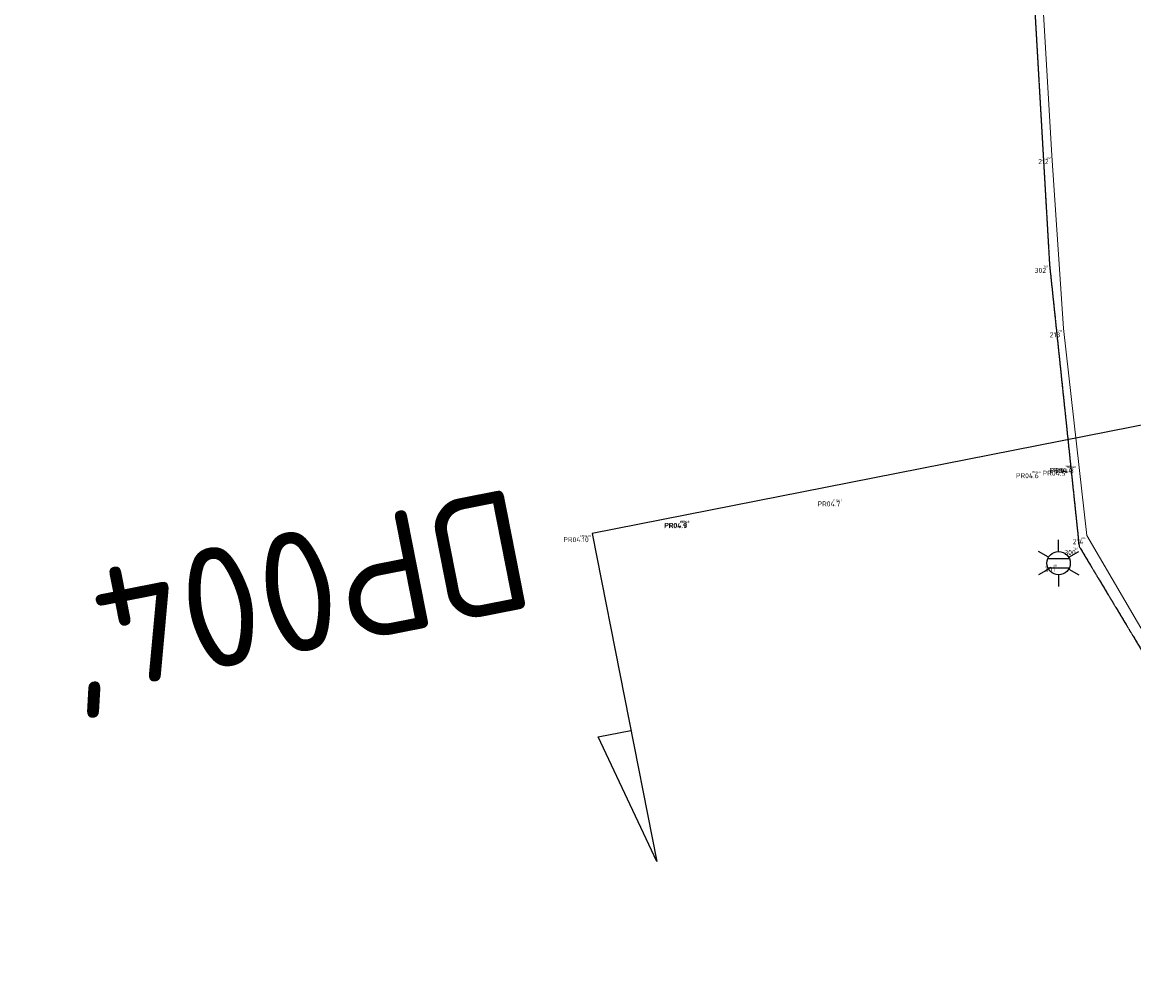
# Model space of a CAD drawing. Header units: millimetres. Extents: x 109167 to 931660, y 98993 to 321604.
# Tile 8 of 39: x 725292 to 741914, y 143637 to 158026. Entities that reach past the tile are written whole.
import ezdxf
from ezdxf.enums import TextEntityAlignment as Align

# ---------------------------------------------------------------- set-up
doc = ezdxf.new("R2010")
doc.units = ezdxf.units.MM
doc.linetypes.add('JIS_08_15', pattern=[17.25, 15, -0.75, 0.75, -0.75])
doc.linetypes.add('XX-DASHDOT', pattern=[10, 3, -2, 0, -2, 3])
for name, color, linetype in [('- Plangrens ingemeten', 3, 'JIS_08_15'), ('B-ME-AL-SITUATIEMETING-S', 7, 'Continuous'), ('B-WE-AL-PROFIELLOCATIE-S', 7, 'Continuous'), ('B-WE-AL-SITUATIEMETING-S', 7, 'Continuous'), ('X-XX-AL-MEETPUNT_DATA_PUNTNUMMER-T18', 7, 'Continuous')]:
    doc.layers.add(name, color=color, linetype=linetype)
for name, color, linetype, lineweight in [('B-WE-IE-MEUBILAIR_WEGMEUBILAIR_LICHTMAST-S', 7, 'Continuous', 25), ('B-WE-VH-KANTOPSLUITING_ACHTERKANTBAND-G', 40, 'XX-DASHDOT', 18), ('B-WE-VH-KANTVERHARDING-G', 40, 'Continuous', 18)]:
    doc.layers.add(name, color=color, linetype=linetype, lineweight=lineweight)
doc.styles.add('NLCS-ISO-ANNOTATIVE-T18', font='NLCS-ISO.ttf', dxfattribs={"height": 1.8})

# ---------------------------------------------------------------- blocks, each defined once
blk = doc.blocks.new('SAL-MEETPUNT_MARKER-SO')
at = {"layer": 'X-XX-AL-MEETPUNT_DATA_PUNTNUMMER-T18', "style": 'NLCS-ISO-ANNOTATIVE-T18'}
blk.add_attdef('PUNTID', text='', height=1.5, dxfattribs=at).set_placement((-1, -2.59), align=Align.RIGHT)
blk = doc.blocks.new('B-SIE-WEG_LICHTMAST-SO')
at = {"color": 0, "linetype": 'ByBlock', "lineweight": -2}
for points in [[(0, 0.875), (0, 1.75)], [(-0.758, 0.437), (-1.516, 0.875)], [(0.758, 0.437), (1.516, 0.875)], [(-0.804, 0.346), (0.804, 0.346)], [(-0.758, -0.438), (-1.516, -0.875)], [(-0.804, -0.346), (0.804, -0.346)], [(0.758, -0.438), (1.516, -0.875)], [(0, -0.875), (0, -1.75)]]:
    blk.add_lwpolyline(points, dxfattribs=at)
blk.add_circle((0, 0), 0.875, dxfattribs=at)
at = {"color": 0, "linetype": 'ByBlock', "lineweight": -2, "style": 'NLCS-ISO-ANNOTATIVE-T18'}
blk.add_attdef('SYMBOOL', (2.5, -2.5), '', height=1.8, dxfattribs=at)
blk = doc.blocks.new('SAL-PROFIEL_LOCATIE_RECHTS-SO')
at = {"color": 0, "linetype": 'ByBlock', "lineweight": -2}
blk.add_lwpolyline([(0, 0), (0, 5), (0.5, 3), (0, 3)], dxfattribs=at)
at = {"color": 0, "linetype": 'ByBlock', "lineweight": -2, "style": 'NLCS-ISO-ANNOTATIVE-T18'}
blk.add_attdef('PROFNUMMER', text='', height=1.8, dxfattribs=at).set_placement((1, 0), align=Align.MIDDLE_LEFT)

msp = doc.modelspace()

# ---------------------------------------------------------------- linework, layer by layer
at = {"layer": '- Plangrens ingemeten', "elevation": 388.4}
msp.add_lwpolyline([(738470, 192154.1), (738761.2, 186921.9), (739351.2, 176703.4), (739969.5, 166237.6), (740653.7, 154407.9), (741096.9, 150190.7), (745038.8, 143636.6), (755417, 149842.9), (765661.5, 155928.5), (775791.5, 162009.5), (785249.7, 167716.6), (785657.2, 167924.5), (794422.4, 173142.7), (806378.6, 180329.4), (806299.8, 180515.5), (798748.5, 192891.8)], dxfattribs=at)
at = {"layer": 'B-WE-AL-PROFIELLOCATIE-S', "elevation": 443.6}
msp.add_lwpolyline([(750301.5, 153632.5), (733813.8, 150382.5)], dxfattribs=at)
at = {"layer": 'B-WE-VH-KANTOPSLUITING_ACHTERKANTBAND-G'}
msp.add_polyline3d([(803319.3, 183788.3, 63), (802086.2, 183015.2, 87.4), (800940.7, 182235.8, 96.9), (801046.3, 181917.7, 109.3), (803138.1, 178409.8, 112), (794471.2, 173221.7, 97.2), (785249.7, 167716.6, 111.8), (775791.5, 162009.5, 115.3), (765661.5, 155928.5, 63.1), (755417, 149842.9, -9.1), (745038.8, 143636.6, -26.9), (741096.9, 150190.7, -94.1), (740653.7, 154407.9, -98.4), (739969.5, 166237.6, 41.7), (739351.2, 176703.4, 195.8), (738761.2, 186921.9, 288.1), (738178.7, 197386.2, 300.9)], dxfattribs=at)
at = {"layer": 'B-WE-VH-KANTVERHARDING-G'}
msp.add_polyline3d([(738306.8, 197444.1, 228.6), (738893.3, 186958.4, 186.7), (739488.6, 176581.7, 84.2), (740086.2, 166283, -72.6), (740689.9, 156034.8, -180.6), (740864.4, 153445.2, -204.2), (741213.5, 150352.4, -189.1), (742540.1, 148087.2, -175.3), (742580.7, 148015.8, -179.6), (745052, 143830.6, -149.2), (755076.6, 149807.7, -131.9), (765307.5, 155883.7, -42.4), (775643.5, 162090.6, 21.7), (785179.6, 167820.7, 9), (794292.5, 173272, 37.9), (802951.4, 178500.5, 66.6), (802951.4, 178500.5, 66.6)], dxfattribs=at)

# ---------------------------------------------------------------- block references
at = {"layer": 'B-ME-AL-SITUATIEMETING-S'}
ref = msp.add_blockref('SAL-MEETPUNT_MARKER-SO', (740689.9, 156034.8, -180.6), dxfattribs=dict(at, xscale=20, yscale=20, zscale=20))
ref.add_attrib('PUNTID', '212', dxfattribs={"layer": 'X-XX-AL-MEETPUNT_DATA_PUNTNUMMER-T18', "height": 30, "style": 'NLCS-ISO-ANNOTATIVE-T18'}).set_placement((740669.9, 155983.1, -180.6), align=Align.RIGHT)
ref = msp.add_blockref('SAL-MEETPUNT_MARKER-SO', (740653.7, 154407.9, -98.4), dxfattribs=dict(at, xscale=20, yscale=20, zscale=20))
ref.add_attrib('PUNTID', '302', dxfattribs={"layer": 'X-XX-AL-MEETPUNT_DATA_PUNTNUMMER-T18', "height": 30, "style": 'NLCS-ISO-ANNOTATIVE-T18'}).set_placement((740633.7, 154356.2, -98.4), align=Align.RIGHT)
ref = msp.add_blockref('SAL-MEETPUNT_MARKER-SO', (740864.4, 153445.2, -204.2), dxfattribs=dict(at, xscale=20, yscale=20, zscale=20))
ref.add_attrib('PUNTID', '213', dxfattribs={"layer": 'X-XX-AL-MEETPUNT_DATA_PUNTNUMMER-T18', "height": 30, "style": 'NLCS-ISO-ANNOTATIVE-T18'}).set_placement((740844.4, 153393.5, -204.2), align=Align.RIGHT)
ref = msp.add_blockref('SAL-MEETPUNT_MARKER-SO', (740543.8, 151338.7, 40.8), dxfattribs=dict(at, xscale=20, yscale=20, zscale=20))
ref.add_attrib('PUNTID', 'PR04.6', dxfattribs={"layer": 'X-XX-AL-MEETPUNT_DATA_PUNTNUMMER-T18', "height": 30, "style": 'NLCS-ISO-ANNOTATIVE-T18'}).set_placement((740523.8, 151287, 40.8), align=Align.RIGHT)
ref = msp.add_blockref('SAL-MEETPUNT_MARKER-SO', (740943.8, 151375.5, -89.9), dxfattribs=dict(at, xscale=20, yscale=20, zscale=20))
ref.add_attrib('PUNTID', 'PR04.5', dxfattribs={"layer": 'X-XX-AL-MEETPUNT_DATA_PUNTNUMMER-T18', "height": 30, "style": 'NLCS-ISO-ANNOTATIVE-T18'}).set_placement((740923.8, 151323.8, -89.9), align=Align.RIGHT)
ref = msp.add_blockref('SAL-MEETPUNT_MARKER-SO', (741047.8, 151417.3, -97.2), dxfattribs=dict(at, xscale=20, yscale=20, zscale=20))
ref.add_attrib('PUNTID', 'PR04.4', dxfattribs={"layer": 'X-XX-AL-MEETPUNT_DATA_PUNTNUMMER-T18', "height": 30, "style": 'NLCS-ISO-ANNOTATIVE-T18'}).set_placement((741027.8, 151365.6, -97.2), align=Align.RIGHT)
ref = msp.add_blockref('SAL-MEETPUNT_MARKER-SO', (741066.4, 151413.6, -192.4), dxfattribs=dict(at, xscale=20, yscale=20, zscale=20))
ref.add_attrib('PUNTID', 'PR04.3', dxfattribs={"layer": 'X-XX-AL-MEETPUNT_DATA_PUNTNUMMER-T18', "height": 30, "style": 'NLCS-ISO-ANNOTATIVE-T18'}).set_placement((741046.4, 151361.9, -192.4), align=Align.RIGHT)
ref = msp.add_blockref('SAL-MEETPUNT_MARKER-SO', (737575.1, 150917.3, 1455.2), dxfattribs=dict(at, xscale=20, yscale=20, zscale=20))
ref.add_attrib('PUNTID', 'PR04.7', dxfattribs={"layer": 'X-XX-AL-MEETPUNT_DATA_PUNTNUMMER-T18', "height": 30, "style": 'NLCS-ISO-ANNOTATIVE-T18'}).set_placement((737555.1, 150865.6, 1455.2), align=Align.RIGHT)
ref = msp.add_blockref('SAL-MEETPUNT_MARKER-SO', (735281.6, 150591, 2848.3), dxfattribs=dict(at, xscale=20, yscale=20, zscale=20))
ref.add_attrib('PUNTID', 'PR04.9', dxfattribs={"layer": 'X-XX-AL-MEETPUNT_DATA_PUNTNUMMER-T18', "height": 30, "style": 'NLCS-ISO-ANNOTATIVE-T18'}).set_placement((735261.6, 150539.3, 2848.3), align=Align.RIGHT)
ref = msp.add_blockref('SAL-MEETPUNT_MARKER-SO', (735290, 150596.5, 2859.6), dxfattribs=dict(at, xscale=20, yscale=20, zscale=20))
ref.add_attrib('PUNTID', 'PR04.8', dxfattribs={"layer": 'X-XX-AL-MEETPUNT_DATA_PUNTNUMMER-T18', "height": 30, "style": 'NLCS-ISO-ANNOTATIVE-T18'}).set_placement((735270, 150544.8, 2859.6), align=Align.RIGHT)
ref = msp.add_blockref('SAL-MEETPUNT_MARKER-SO', (733813.8, 150382.5, 3106.9), dxfattribs=dict(at, xscale=20, yscale=20, zscale=20))
ref.add_attrib('PUNTID', 'PR04.10', dxfattribs={"layer": 'X-XX-AL-MEETPUNT_DATA_PUNTNUMMER-T18', "height": 30, "style": 'NLCS-ISO-ANNOTATIVE-T18'}).set_placement((733793.8, 150330.8, 3106.9), align=Align.RIGHT)
ref = msp.add_blockref('SAL-MEETPUNT_MARKER-SO', (741213.5, 150352.4, -189.1), dxfattribs=dict(at, xscale=20, yscale=20, zscale=20))
ref.add_attrib('PUNTID', '214', dxfattribs={"layer": 'X-XX-AL-MEETPUNT_DATA_PUNTNUMMER-T18', "height": 30, "style": 'NLCS-ISO-ANNOTATIVE-T18'}).set_placement((741193.5, 150300.7, -189.1), align=Align.RIGHT)
ref = msp.add_blockref('SAL-MEETPUNT_MARKER-SO', (741096.9, 150190.7, -94.1), dxfattribs=dict(at, xscale=20, yscale=20, zscale=20))
ref.add_attrib('PUNTID', '300', dxfattribs={"layer": 'X-XX-AL-MEETPUNT_DATA_PUNTNUMMER-T18', "height": 30, "style": 'NLCS-ISO-ANNOTATIVE-T18'}).set_placement((741076.9, 150139, -94.1), align=Align.RIGHT)
ref = msp.add_blockref('SAL-MEETPUNT_MARKER-SO', (740790.2, 149939.3, 84.3), dxfattribs=dict(at, xscale=20, yscale=20, zscale=20))
ref.add_attrib('PUNTID', '301', dxfattribs={"layer": 'X-XX-AL-MEETPUNT_DATA_PUNTNUMMER-T18', "height": 30, "style": 'NLCS-ISO-ANNOTATIVE-T18'}).set_placement((740770.2, 149887.6, 84.3), align=Align.RIGHT)
at = {"layer": 'B-WE-AL-PROFIELLOCATIE-S', "xscale": 1000, "yscale": 1000, "zscale": 1000, "rotation": 191.1509943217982}
msp.add_blockref('SAL-PROFIEL_LOCATIE_RECHTS-SO', (733813.8, 150382.5, 443.6), dxfattribs=at).add_auto_attribs({'PROFNUMMER': "DP004'"})
at = {"layer": 'B-WE-AL-SITUATIEMETING-S'}
ref = msp.add_blockref('SAL-MEETPUNT_MARKER-SO', (740689.9, 156034.8, -180.6), dxfattribs=dict(at, xscale=50, yscale=50, zscale=50))
ref.add_attrib('PUNTID', '212', dxfattribs={"layer": 'X-XX-AL-MEETPUNT_DATA_PUNTNUMMER-T18', "height": 75, "style": 'NLCS-ISO-ANNOTATIVE-T18'}).set_placement((740639.9, 155905.4, -180.6), align=Align.RIGHT)
ref = msp.add_blockref('SAL-MEETPUNT_MARKER-SO', (740653.7, 154407.9, -98.4), dxfattribs=dict(at, xscale=50, yscale=50, zscale=50))
ref.add_attrib('PUNTID', '302', dxfattribs={"layer": 'X-XX-AL-MEETPUNT_DATA_PUNTNUMMER-T18', "height": 75, "style": 'NLCS-ISO-ANNOTATIVE-T18'}).set_placement((740603.7, 154278.5, -98.4), align=Align.RIGHT)
ref = msp.add_blockref('SAL-MEETPUNT_MARKER-SO', (740864.4, 153445.2, -204.2), dxfattribs=dict(at, xscale=50, yscale=50, zscale=50))
ref.add_attrib('PUNTID', '213', dxfattribs={"layer": 'X-XX-AL-MEETPUNT_DATA_PUNTNUMMER-T18', "height": 75, "style": 'NLCS-ISO-ANNOTATIVE-T18'}).set_placement((740814.4, 153315.8, -204.2), align=Align.RIGHT)
ref = msp.add_blockref('SAL-MEETPUNT_MARKER-SO', (740543.8, 151338.7, 40.8), dxfattribs=dict(at, xscale=50, yscale=50, zscale=50))
ref.add_attrib('PUNTID', 'PR04.6', dxfattribs={"layer": 'X-XX-AL-MEETPUNT_DATA_PUNTNUMMER-T18', "height": 75, "style": 'NLCS-ISO-ANNOTATIVE-T18'}).set_placement((740493.8, 151209.3, 40.8), align=Align.RIGHT)
ref = msp.add_blockref('SAL-MEETPUNT_MARKER-SO', (740943.8, 151375.5, -89.9), dxfattribs=dict(at, xscale=50, yscale=50, zscale=50))
ref.add_attrib('PUNTID', 'PR04.5', dxfattribs={"layer": 'X-XX-AL-MEETPUNT_DATA_PUNTNUMMER-T18', "height": 75, "style": 'NLCS-ISO-ANNOTATIVE-T18'}).set_placement((740893.8, 151246.1, -89.9), align=Align.RIGHT)
ref = msp.add_blockref('SAL-MEETPUNT_MARKER-SO', (741047.8, 151417.3, -97.2), dxfattribs=dict(at, xscale=50, yscale=50, zscale=50))
ref.add_attrib('PUNTID', 'PR04.4', dxfattribs={"layer": 'X-XX-AL-MEETPUNT_DATA_PUNTNUMMER-T18', "height": 75, "style": 'NLCS-ISO-ANNOTATIVE-T18'}).set_placement((740997.8, 151287.9, -97.2), align=Align.RIGHT)
ref = msp.add_blockref('SAL-MEETPUNT_MARKER-SO', (741066.4, 151413.6, -192.4), dxfattribs=dict(at, xscale=50, yscale=50, zscale=50))
ref.add_attrib('PUNTID', 'PR04.3', dxfattribs={"layer": 'X-XX-AL-MEETPUNT_DATA_PUNTNUMMER-T18', "height": 75, "style": 'NLCS-ISO-ANNOTATIVE-T18'}).set_placement((741016.4, 151284.2, -192.4), align=Align.RIGHT)
ref = msp.add_blockref('SAL-MEETPUNT_MARKER-SO', (737575.1, 150917.3, 1455.2), dxfattribs=dict(at, xscale=50, yscale=50, zscale=50))
ref.add_attrib('PUNTID', 'PR04.7', dxfattribs={"layer": 'X-XX-AL-MEETPUNT_DATA_PUNTNUMMER-T18', "height": 75, "style": 'NLCS-ISO-ANNOTATIVE-T18'}).set_placement((737525.1, 150787.9, 1455.2), align=Align.RIGHT)
ref = msp.add_blockref('SAL-MEETPUNT_MARKER-SO', (735281.6, 150591, 2848.3), dxfattribs=dict(at, xscale=50, yscale=50, zscale=50))
ref.add_attrib('PUNTID', 'PR04.9', dxfattribs={"layer": 'X-XX-AL-MEETPUNT_DATA_PUNTNUMMER-T18', "height": 75, "style": 'NLCS-ISO-ANNOTATIVE-T18'}).set_placement((735231.6, 150461.6, 2848.3), align=Align.RIGHT)
ref = msp.add_blockref('SAL-MEETPUNT_MARKER-SO', (735290, 150596.5, 2859.6), dxfattribs=dict(at, xscale=50, yscale=50, zscale=50))
ref.add_attrib('PUNTID', 'PR04.8', dxfattribs={"layer": 'X-XX-AL-MEETPUNT_DATA_PUNTNUMMER-T18', "height": 75, "style": 'NLCS-ISO-ANNOTATIVE-T18'}).set_placement((735240, 150467.1, 2859.6), align=Align.RIGHT)
ref = msp.add_blockref('SAL-MEETPUNT_MARKER-SO', (733813.8, 150382.5, 3106.9), dxfattribs=dict(at, xscale=50, yscale=50, zscale=50))
ref.add_attrib('PUNTID', 'PR04.10', dxfattribs={"layer": 'X-XX-AL-MEETPUNT_DATA_PUNTNUMMER-T18', "height": 75, "style": 'NLCS-ISO-ANNOTATIVE-T18'}).set_placement((733763.8, 150253.1, 3106.9), align=Align.RIGHT)
ref = msp.add_blockref('SAL-MEETPUNT_MARKER-SO', (741213.5, 150352.4, -189.1), dxfattribs=dict(at, xscale=50, yscale=50, zscale=50))
ref.add_attrib('PUNTID', '214', dxfattribs={"layer": 'X-XX-AL-MEETPUNT_DATA_PUNTNUMMER-T18', "height": 75, "style": 'NLCS-ISO-ANNOTATIVE-T18'}).set_placement((741163.5, 150223, -189.1), align=Align.RIGHT)
ref = msp.add_blockref('SAL-MEETPUNT_MARKER-SO', (741096.9, 150190.7, -94.1), dxfattribs=dict(at, xscale=50, yscale=50, zscale=50))
ref.add_attrib('PUNTID', '300', dxfattribs={"layer": 'X-XX-AL-MEETPUNT_DATA_PUNTNUMMER-T18', "height": 75, "style": 'NLCS-ISO-ANNOTATIVE-T18'}).set_placement((741046.9, 150061.3, -94.1), align=Align.RIGHT)
ref = msp.add_blockref('SAL-MEETPUNT_MARKER-SO', (740790.2, 149939.3, 84.3), dxfattribs=dict(at, xscale=50, yscale=50, zscale=50))
ref.add_attrib('PUNTID', '301', dxfattribs={"layer": 'X-XX-AL-MEETPUNT_DATA_PUNTNUMMER-T18', "height": 75, "style": 'NLCS-ISO-ANNOTATIVE-T18'}).set_placement((740740.2, 149809.9, 84.3), align=Align.RIGHT)
at = {"layer": 'B-WE-IE-MEUBILAIR_WEGMEUBILAIR_LICHTMAST-S', "xscale": 200, "yscale": 200, "zscale": 200}
msp.add_blockref('B-SIE-WEG_LICHTMAST-SO', (740790.2, 149939.3, 84.3), dxfattribs=at)

doc.saveas('drawing.dxf')
